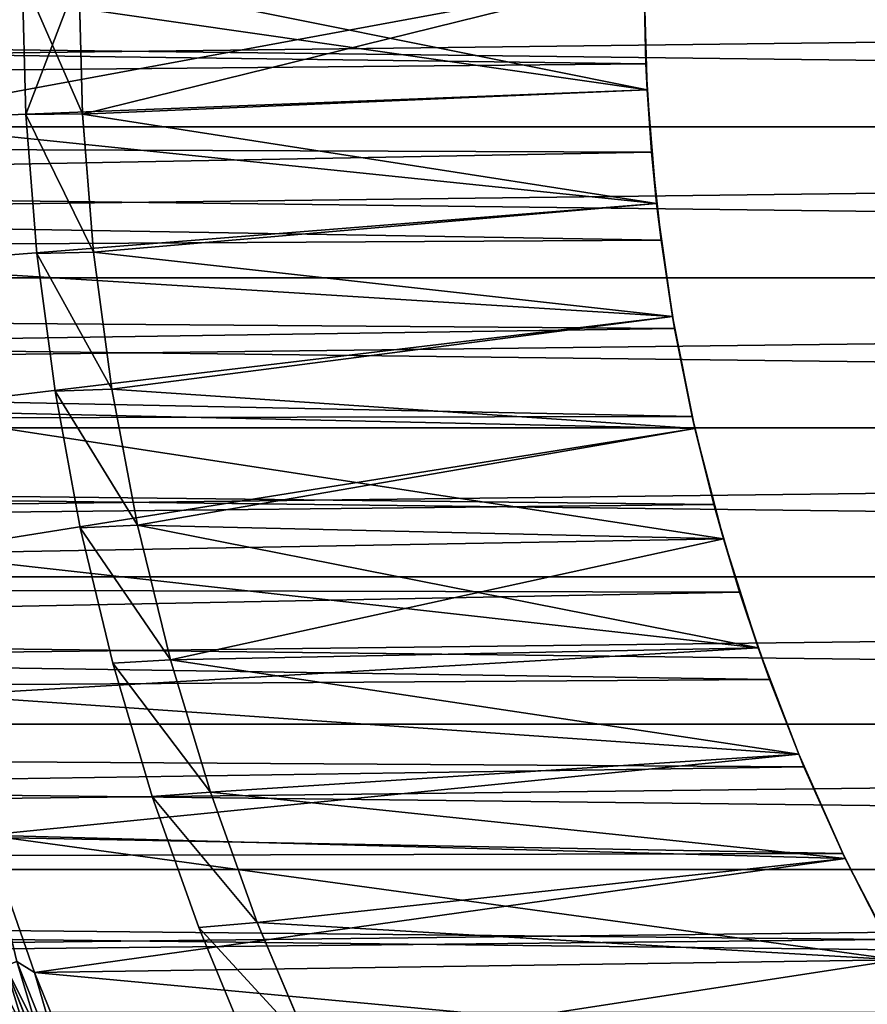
# Model space of a CAD drawing. Header units: metres. Extents: x -46 to 104, y -30 to 30.
# Tile 120 of 256: x -11.76 to -8.01, y -4.55 to -0.19. Entities that reach past the tile are written whole.
import ezdxf

# ---------------------------------------------------------------- set-up
doc = ezdxf.new("R2010")
doc.units = ezdxf.units.M
doc.layers.add('solid_26_000_502_XXX', color=7, linetype='CONTINUOUS')

msp = doc.modelspace()

# ---------------------------------------------------------------- linework, layer by layer
at = {"layer": 'solid_26_000_502_XXX'}
for points in [[(-38.5, -0.669223, 12.982763), (-9, 0, 13), (-38.5, 0, 13)], [(16, -0.669224, -12.982763), (-38.5, 0, -13), (16, 0, -13)], [(16, -0.669224, -12.982763), (-38.5, -0.669228, -12.982763), (-38.5, 0, -13)], [(-8.991566, -0.389656, 12.994159), (-9, 0, 13), (-38.5, -0.669223, 12.982763)], [(-38.5, -0.669228, 624.982788), (16, 0, 625), (-38.5, 0, 625)], [(-8.991566, -0.389655, 599.005859), (-38.5, 0, 599), (-9, 0, 599)], [(-38.5, -0.669228, 624.982788), (16, -0.669224, 624.982788), (16, 0, 625)], [(-12.5, 0, 280), (-8.999998, 0, 280), (-8.985839, -0.504631, 280)], [(-12.483463, -0.64277, 280), (-12.5, 0, 280), (-8.985839, -0.504631, 280)], [(-8.999998, 0, 316), (-12.5, 0, 316), (-12.483463, -0.642772, 316)], [(-8.985839, -0.504631, 316), (-8.999998, 0, 316), (-12.483463, -0.642772, 316)], [(-11.75, 0, 287.700012), (-11.5, 0, 287.700012), (-11.483712, -0.611852, 287.700012)], [(-11.733909, -0.614736, 287.700012), (-11.75, 0, 287.700012), (-11.483712, -0.611852, 287.700012)], [(-11.75, 0, 286.700012), (-11.733909, -0.614736, 286.700012), (-11.5, 0, 286.700012)], [(-11.733909, -0.614736, 287.700012), (-11.733909, -0.614736, 286.700012), (-11.75, 0, 286.700012)], [(-11.733909, -0.614736, 287.700012), (-11.75, 0, 286.700012), (-11.75, 0, 287.700012)], [(-11.483712, -0.611852, 286.700012), (-11.5, 0, 286.700012), (-11.733909, -0.614736, 286.700012)], [(-11.483701, -0.612055, 315.917419), (-11.5, 0, 287.700012), (-11.5, 0, 315.917419)], [(-11.483701, -0.612055, 315.917419), (-11.483712, -0.611852, 287.700012), (-11.5, 0, 287.700012)], [(-8.985839, -0.504631, 315.917419), (-11.483701, -0.612055, 315.917419), (-11.5, 0, 315.917419)], [(-8.999998, 0, 315.917419), (-8.985839, -0.504631, 315.917419), (-11.5, 0, 315.917419)], [(-11.483712, -0.611852, 286.700012), (-11.5, 0, 280.082581), (-11.5, 0, 286.700012)], [(-11.483701, -0.612055, 280.082581), (-11.5, 0, 280.082581), (-11.483712, -0.611852, 286.700012)], [(-8.999998, 0, 280.082581), (-11.5, 0, 280.082581), (-11.483701, -0.612055, 280.082581)], [(-8.999998, 0, 280), (-9, 0, 13), (-8.991566, -0.389656, 12.994159)], [(-8.985839, -0.504631, 316), (-9, 0, 599), (-8.999998, 0, 316)], [(-8.991566, -0.389655, 599.005859), (-9, 0, 599), (-8.985839, -0.504631, 316)], [(-8.999998, 0, 315.917419), (-8.999998, 0, 280.082581), (-8.985839, -0.504631, 280.082581)], [(-8.999998, 0, 315.917419), (-8.985839, -0.504631, 280.082581), (-8.985839, -0.504631, 315.917419)], [(-8.991566, -0.389655, 599.005859), (-38.5, -0.669223, 599.017212), (-38.5, 0, 599)], [(-8.985839, -0.504631, 280.082581), (-8.999998, 0, 280.082581), (-11.483701, -0.612055, 280.082581)], [(-8.985839, -0.504631, 280), (-8.999998, 0, 280), (-8.991566, -0.389656, 12.994159)], [(-8.966132, -0.780079, 599.023438), (-38.5, -0.669223, 599.017212), (-8.991566, -0.389655, 599.005859)], [(-8.966131, -0.780083, 12.976574), (-8.991566, -0.389656, 12.994159), (-38.5, -0.669223, 12.982763)], [(-8.966132, -0.780079, 599.023438), (-8.991566, -0.389655, 599.005859), (-8.985839, -0.504631, 316)], [(-8.985839, -0.504631, 280), (-8.991566, -0.389656, 12.994159), (-8.966131, -0.780083, 12.976574)], [(-12.483463, -0.64277, 280), (-8.985839, -0.504631, 280), (-8.943408, -1.007675, 280)], [(-8.943408, -1.007675, 316), (-8.985839, -0.504631, 316), (-12.483463, -0.642772, 316)], [(-8.985839, -0.504631, 315.917419), (-8.943408, -1.007675, 315.917419), (-11.483701, -0.612055, 315.917419)], [(-8.943408, -1.007675, 280.082581), (-8.985839, -0.504631, 280.082581), (-11.483701, -0.612055, 280.082581)], [(-8.943408, -1.007675, 280), (-8.985839, -0.504631, 280), (-8.966131, -0.780083, 12.976574)], [(-8.966132, -0.780079, 599.023438), (-8.985839, -0.504631, 316), (-8.943408, -1.007675, 316)], [(-8.985839, -0.504631, 315.917419), (-8.985839, -0.504631, 280.082581), (-8.943408, -1.007675, 280.082581)], [(-8.985839, -0.504631, 315.917419), (-8.943408, -1.007675, 280.082581), (-8.943408, -1.007675, 315.917419)], [(-12.433821, -1.284565, 280), (-12.483463, -0.64277, 280), (-8.943408, -1.007675, 280)], [(-8.943408, -1.007675, 316), (-12.483463, -0.642772, 316), (-12.43382, -1.28457, 316)], [(-11.733909, -0.614736, 287.700012), (-11.483712, -0.611852, 287.700012), (-11.434834, -1.222522, 287.700012)], [(-11.434834, -1.222522, 286.700012), (-11.483712, -0.611852, 286.700012), (-11.733909, -0.614736, 286.700012)], [(-11.685617, -1.228347, 287.700012), (-11.733909, -0.614736, 287.700012), (-11.434834, -1.222522, 287.700012)], [(-11.434834, -1.222522, 286.700012), (-11.733909, -0.614736, 286.700012), (-11.685617, -1.228347, 286.700012)], [(-11.685617, -1.228347, 287.700012), (-11.685617, -1.228347, 286.700012), (-11.733909, -0.614736, 286.700012)], [(-11.685617, -1.228347, 287.700012), (-11.733909, -0.614736, 286.700012), (-11.733909, -0.614736, 287.700012)], [(-11.43485, -1.222375, 315.917419), (-11.434834, -1.222522, 287.700012), (-11.483712, -0.611852, 287.700012)], [(-11.483701, -0.612055, 315.917419), (-11.43485, -1.222375, 315.917419), (-11.483712, -0.611852, 287.700012)], [(-11.483701, -0.612055, 280.082581), (-11.483712, -0.611852, 286.700012), (-11.434834, -1.222522, 286.700012)], [(-8.943408, -1.007675, 315.917419), (-11.43485, -1.222375, 315.917419), (-11.483701, -0.612055, 315.917419)], [(-11.43485, -1.222375, 280.082581), (-11.483701, -0.612055, 280.082581), (-11.434834, -1.222522, 286.700012)], [(-8.943408, -1.007675, 280.082581), (-11.483701, -0.612055, 280.082581), (-11.43485, -1.222375, 280.082581)], [(-8.966131, -0.780083, 12.976574), (-38.5, -0.669223, 12.982763), (-38.5, -1.336672, 12.931099)], [(-8.923594, -1.170303, 599.052795), (-38.5, -1.336672, 599.068909), (-38.5, -0.669223, 599.017212)], [(-8.923594, -1.170303, 599.052795), (-38.5, -0.669223, 599.017212), (-8.966132, -0.780079, 599.023438)], [(16, -0.669224, -12.982763), (16, -1.336673, -12.931098), (-38.5, -0.669228, -12.982763)], [(-38.5, -1.336681, 624.931091), (16, -1.336673, 624.931091), (16, -0.669224, 624.982788)], [(-38.5, -1.336681, 624.931091), (16, -0.669224, 624.982788), (-38.5, -0.669228, 624.982788)], [(16, -1.336673, -12.931098), (-38.5, -1.336681, -12.931098), (-38.5, -0.669228, -12.982763)], [(-8.923594, -1.170308, 12.947215), (-8.966131, -0.780083, 12.976574), (-38.5, -1.336672, 12.931099)], [(-8.923594, -1.170303, 599.052795), (-8.966132, -0.780079, 599.023438), (-8.943408, -1.007675, 316)], [(-8.943408, -1.007675, 280), (-8.966131, -0.780083, 12.976574), (-8.923594, -1.170308, 12.947215)], [(-12.433821, -1.284565, 280), (-8.943408, -1.007675, 280), (-8.872838, -1.507548, 280)], [(-8.872838, -1.507548, 316), (-8.943408, -1.007675, 316), (-12.43382, -1.28457, 316)], [(-8.943408, -1.007675, 315.917419), (-8.872838, -1.507548, 315.917419), (-11.43485, -1.222375, 315.917419)], [(-8.872838, -1.507548, 280.082581), (-8.943408, -1.007675, 280.082581), (-11.43485, -1.222375, 280.082581)], [(-8.872838, -1.507548, 280), (-8.943408, -1.007675, 280), (-8.923594, -1.170308, 12.947215)], [(-8.923594, -1.170303, 599.052795), (-8.943408, -1.007675, 316), (-8.872838, -1.507548, 316)], [(-8.943408, -1.007675, 315.917419), (-8.943408, -1.007675, 280.082581), (-8.872838, -1.507548, 280.082581)], [(-8.943408, -1.007675, 315.917419), (-8.872838, -1.507548, 280.082581), (-8.872838, -1.507548, 315.917419)], [(-8.86372, -1.560298, 599.093994), (-38.5, -1.336672, 599.068909), (-8.923594, -1.170303, 599.052795)], [(-8.863719, -1.560304, 12.906024), (-8.923594, -1.170308, 12.947215), (-38.5, -1.336672, 12.931099)], [(-8.86372, -1.560298, 599.093994), (-8.923594, -1.170303, 599.052795), (-8.872838, -1.507548, 316)], [(-8.872838, -1.507548, 280), (-8.923594, -1.170308, 12.947215), (-8.863719, -1.560304, 12.906024)], [(-11.685617, -1.228347, 287.700012), (-11.434834, -1.222522, 287.700012), (-11.353559, -1.829392, 287.700012)], [(-11.353559, -1.829392, 286.700012), (-11.434834, -1.222522, 286.700012), (-11.685617, -1.228347, 286.700012)], [(-11.605308, -1.838292, 287.700012), (-11.685617, -1.228347, 287.700012), (-11.353559, -1.829392, 287.700012)], [(-11.353559, -1.829392, 286.700012), (-11.685617, -1.228347, 286.700012), (-11.605308, -1.838292, 286.700012)], [(-11.605308, -1.838292, 287.700012), (-11.605308, -1.838292, 286.700012), (-11.685617, -1.228347, 286.700012)], [(-11.605308, -1.838292, 287.700012), (-11.685617, -1.228347, 286.700012), (-11.685617, -1.228347, 287.700012)], [(-11.43485, -1.222375, 315.917419), (-11.353586, -1.82923, 315.917419), (-11.434834, -1.222522, 287.700012)], [(-8.872838, -1.507548, 315.917419), (-11.353586, -1.82923, 315.917419), (-11.43485, -1.222375, 315.917419)], [(-11.353586, -1.82923, 280.082581), (-11.43485, -1.222375, 280.082581), (-11.434834, -1.222522, 286.700012)], [(-8.872838, -1.507548, 280.082581), (-11.43485, -1.222375, 280.082581), (-11.353586, -1.82923, 280.082581)], [(-11.353586, -1.82923, 315.917419), (-11.353559, -1.829392, 287.700012), (-11.434834, -1.222522, 287.700012)], [(-11.353586, -1.82923, 280.082581), (-11.434834, -1.222522, 286.700012), (-11.353559, -1.829392, 286.700012)], [(-12.351177, -1.923126, 280), (-12.433821, -1.284565, 280), (-8.872838, -1.507548, 280)], [(-8.872838, -1.507548, 316), (-12.43382, -1.28457, 316), (-12.351176, -1.923132, 316)], [(-8.863719, -1.560304, 12.906024), (-38.5, -1.336672, 12.931099), (-38.5, -2.000576, 12.845143)], [(-8.786221, -1.949947, 599.147095), (-38.5, -2.000576, 599.154846), (-38.5, -1.336672, 599.068909)], [(-8.786221, -1.949947, 599.147095), (-38.5, -1.336672, 599.068909), (-8.86372, -1.560298, 599.093994)], [(16, -1.336673, -12.931098), (16, -2.000577, -12.845142), (-38.5, -1.336681, -12.931098)], [(-38.5, -2.000588, 624.845154), (16, -2.000577, 624.845154), (16, -1.336673, 624.931091)], [(-38.5, -2.000588, 624.845154), (16, -1.336673, 624.931091), (-38.5, -1.336681, 624.931091)], [(16, -2.000577, -12.845142), (-38.5, -2.000588, -12.845141), (-38.5, -1.336681, -12.931098)], [(-12.351177, -1.923126, 280), (-8.872838, -1.507548, 280), (-8.774351, -2.002678, 280)], [(-8.774351, -2.002678, 316), (-8.872838, -1.507548, 316), (-12.351176, -1.923132, 316)], [(-8.872838, -1.507548, 315.917419), (-8.774351, -2.002678, 315.917419), (-11.353586, -1.82923, 315.917419)], [(-8.774351, -2.002678, 280.082581), (-8.872838, -1.507548, 280.082581), (-11.353586, -1.82923, 280.082581)], [(-8.872838, -1.507548, 280), (-8.863719, -1.560304, 12.906024), (-8.786219, -1.949955, 12.852924)], [(-8.774351, -2.002678, 280), (-8.872838, -1.507548, 280), (-8.786219, -1.949955, 12.852924)], [(-8.86372, -1.560298, 599.093994), (-8.872838, -1.507548, 316), (-8.774351, -2.002678, 316)], [(-8.872838, -1.507548, 315.917419), (-8.872838, -1.507548, 280.082581), (-8.774351, -2.002678, 280.082581)], [(-8.872838, -1.507548, 315.917419), (-8.774351, -2.002678, 280.082581), (-8.774351, -2.002678, 315.917419)], [(-8.786219, -1.949955, 12.852924), (-8.863719, -1.560304, 12.906024), (-38.5, -2.000576, 12.845143)], [(-8.786221, -1.949947, 599.147095), (-8.86372, -1.560298, 599.093994), (-8.774351, -2.002678, 316)], [(-11.605308, -1.838292, 287.700012), (-11.353559, -1.829392, 287.700012), (-11.240187, -2.430687, 287.700012)], [(-11.240187, -2.430687, 286.700012), (-11.353559, -1.829392, 286.700012), (-11.605308, -1.838292, 286.700012)], [(-11.493282, -2.442741, 287.700012), (-11.605308, -1.838292, 287.700012), (-11.240187, -2.430687, 287.700012)], [(-11.240187, -2.430687, 286.700012), (-11.605308, -1.838292, 286.700012), (-11.493282, -2.442741, 286.700012)], [(-11.493282, -2.442741, 287.700012), (-11.493282, -2.442741, 286.700012), (-11.605308, -1.838292, 286.700012)], [(-11.493282, -2.442741, 287.700012), (-11.605308, -1.838292, 286.700012), (-11.605308, -1.838292, 287.700012)], [(-11.353586, -1.82923, 315.917419), (-11.240139, -2.4309, 315.917419), (-11.353559, -1.829392, 287.700012)], [(-8.774351, -2.002678, 315.917419), (-11.240139, -2.4309, 315.917419), (-11.353586, -1.82923, 315.917419)], [(-11.353586, -1.82923, 280.082581), (-11.353559, -1.829392, 286.700012), (-11.240187, -2.430687, 286.700012)], [(-11.240139, -2.4309, 280.082581), (-11.353586, -1.82923, 280.082581), (-11.240187, -2.430687, 286.700012)], [(-8.774351, -2.002678, 280.082581), (-11.353586, -1.82923, 280.082581), (-11.240139, -2.4309, 280.082581)], [(-11.240139, -2.4309, 315.917419), (-11.240187, -2.430687, 287.700012), (-11.353559, -1.829392, 287.700012)], [(-8.690795, -2.338807, 599.212097), (-38.5, -2.000576, 599.154846), (-8.786221, -1.949947, 599.147095)], [(-8.690792, -2.338817, 12.787883), (-8.786219, -1.949955, 12.852924), (-38.5, -2.000576, 12.845143)], [(-12.351177, -1.923126, 280), (-8.774351, -2.002678, 280), (-8.648257, -2.491507, 280)], [(-12.235792, -2.556439, 280), (-12.351177, -1.923126, 280), (-8.648257, -2.491507, 280)], [(-8.774351, -2.002678, 316), (-12.351176, -1.923132, 316), (-12.235791, -2.556445, 316)], [(-8.690795, -2.338807, 599.212097), (-8.786221, -1.949947, 599.147095), (-8.774351, -2.002678, 316)], [(-8.774351, -2.002678, 280), (-8.786219, -1.949955, 12.852924), (-8.690792, -2.338817, 12.787883)], [(-8.690792, -2.338817, 12.787883), (-38.5, -2.000576, 12.845143), (-38.5, -2.659175, 12.725124)], [(-8.690795, -2.338807, 599.212097), (-38.5, -2.659175, 599.274902), (-38.5, -2.000576, 599.154846)], [(16, -2.000577, -12.845142), (16, -2.659177, -12.725124), (-38.5, -2.000588, -12.845141)], [(-38.5, -2.659191, 624.725098), (16, -2.659177, 624.725098), (16, -2.000577, 624.845154)], [(-38.5, -2.659191, 624.725098), (16, -2.000577, 624.845154), (-38.5, -2.000588, 624.845154)], [(16, -2.659177, -12.725124), (-38.5, -2.659191, -12.725121), (-38.5, -2.000588, -12.845141)], [(-8.648257, -2.491507, 316), (-8.774351, -2.002678, 316), (-12.235791, -2.556445, 316)], [(-8.774351, -2.002678, 315.917419), (-8.648257, -2.491507, 315.917419), (-11.240139, -2.4309, 315.917419)], [(-8.648257, -2.491507, 280.082581), (-8.774351, -2.002678, 280.082581), (-11.240139, -2.4309, 280.082581)], [(-8.648257, -2.491507, 280), (-8.774351, -2.002678, 280), (-8.690792, -2.338817, 12.787883)], [(-8.690795, -2.338807, 599.212097), (-8.774351, -2.002678, 316), (-8.648257, -2.491507, 316)], [(-8.774351, -2.002678, 315.917419), (-8.774351, -2.002678, 280.082581), (-8.648257, -2.491507, 280.082581)], [(-8.774351, -2.002678, 315.917419), (-8.648257, -2.491507, 280.082581), (-8.648257, -2.491507, 315.917419)], [(-8.577044, -2.726562, 599.289124), (-38.5, -2.659175, 599.274902), (-8.690795, -2.338807, 599.212097)], [(-8.577039, -2.726575, 12.710854), (-8.690792, -2.338817, 12.787883), (-38.5, -2.659175, 12.725124)], [(-8.577044, -2.726562, 599.289124), (-8.690795, -2.338807, 599.212097), (-8.648257, -2.491507, 316)], [(-8.648257, -2.491507, 280), (-8.690792, -2.338817, 12.787883), (-8.577039, -2.726575, 12.710854)], [(-11.493282, -2.442741, 287.700012), (-11.240187, -2.430687, 287.700012), (-11.094813, -3.025739, 287.700012)], [(-11.094813, -3.025739, 286.700012), (-11.240187, -2.430687, 286.700012), (-11.493282, -2.442741, 286.700012)], [(-11.094831, -3.02568, 315.917419), (-11.094813, -3.025739, 287.700012), (-11.240187, -2.430687, 287.700012)], [(-11.240139, -2.4309, 315.917419), (-11.094831, -3.02568, 315.917419), (-11.240187, -2.430687, 287.700012)], [(-11.240139, -2.4309, 280.082581), (-11.240187, -2.430687, 286.700012), (-11.094813, -3.025739, 286.700012)], [(-8.494953, -2.972497, 315.917419), (-11.094831, -3.02568, 315.917419), (-11.240139, -2.4309, 315.917419)], [(-8.648257, -2.491507, 315.917419), (-8.494953, -2.972497, 315.917419), (-11.240139, -2.4309, 315.917419)], [(-11.094831, -3.02568, 280.082581), (-11.240139, -2.4309, 280.082581), (-11.094813, -3.025739, 286.700012)], [(-8.648257, -2.491507, 280.082581), (-11.240139, -2.4309, 280.082581), (-11.094831, -3.02568, 280.082581)], [(-11.349621, -3.041151, 287.700012), (-11.493282, -2.442741, 287.700012), (-11.094813, -3.025739, 287.700012)], [(-11.094813, -3.025739, 286.700012), (-11.493282, -2.442741, 286.700012), (-11.349621, -3.041151, 286.700012)], [(-11.349621, -3.041151, 287.700012), (-11.349621, -3.041151, 286.700012), (-11.493282, -2.442741, 286.700012)], [(-11.349621, -3.041151, 287.700012), (-11.493282, -2.442741, 286.700012), (-11.493282, -2.442741, 287.700012)], [(-12.235792, -2.556439, 280), (-8.648257, -2.491507, 280), (-8.494953, -2.972497, 280)], [(-8.494953, -2.972497, 316), (-8.648257, -2.491507, 316), (-12.235791, -2.556445, 316)], [(-8.494953, -2.972497, 280.082581), (-8.648257, -2.491507, 280.082581), (-11.094831, -3.02568, 280.082581)], [(-8.494953, -2.972497, 280), (-8.648257, -2.491507, 280), (-8.577039, -2.726575, 12.710854)], [(-8.577044, -2.726562, 599.289124), (-8.648257, -2.491507, 316), (-8.494953, -2.972497, 316)], [(-8.648257, -2.491507, 315.917419), (-8.648257, -2.491507, 280.082581), (-8.494953, -2.972497, 280.082581)], [(-8.648257, -2.491507, 315.917419), (-8.494953, -2.972497, 280.082581), (-8.494953, -2.972497, 315.917419)], [(-12.087955, -3.18298, 280), (-12.235792, -2.556439, 280), (-8.494953, -2.972497, 280)], [(-8.494953, -2.972497, 316), (-12.235791, -2.556445, 316), (-12.087953, -3.182985, 316)], [(-8.577039, -2.726575, 12.710854), (-38.5, -2.659175, 12.725124), (-38.5, -3.310722, 12.571362)], [(-8.444312, -3.113431, 599.378357), (-38.5, -3.310722, 599.42865), (-38.5, -2.659175, 599.274902)], [(-8.444312, -3.113431, 599.378357), (-38.5, -2.659175, 599.274902), (-8.577044, -2.726562, 599.289124)], [(16, -2.659177, -12.725124), (16, -3.310724, -12.571361), (-38.5, -2.659191, -12.725121)], [(-38.5, -3.310741, 624.57135), (16, -3.310724, 624.57135), (16, -2.659177, 624.725098)], [(-38.5, -3.310741, 624.57135), (16, -2.659177, 624.725098), (-38.5, -2.659191, 624.725098)], [(16, -3.310724, -12.571361), (-38.5, -3.310741, -12.571356), (-38.5, -2.659191, -12.725121)], [(-8.444306, -3.113447, 12.621666), (-8.577039, -2.726575, 12.710854), (-38.5, -3.310722, 12.571362)], [(-8.444312, -3.113431, 599.378357), (-8.577044, -2.726562, 599.289124), (-8.494953, -2.972497, 316)], [(-8.494953, -2.972497, 280), (-8.577039, -2.726575, 12.710854), (-8.444306, -3.113447, 12.621666)], [(-12.087955, -3.18298, 280), (-8.494953, -2.972497, 280), (-8.31492, -3.444135, 280)], [(-8.31492, -3.444135, 316), (-8.494953, -2.972497, 316), (-12.087953, -3.182985, 316)], [(-8.494953, -2.972497, 315.917419), (-8.31492, -3.444135, 315.917419), (-11.094831, -3.02568, 315.917419)], [(-8.31492, -3.444135, 280.082581), (-8.494953, -2.972497, 280.082581), (-11.094831, -3.02568, 280.082581)], [(-8.31492, -3.444135, 280), (-8.494953, -2.972497, 280), (-8.444306, -3.113447, 12.621666)], [(-8.444312, -3.113431, 599.378357), (-8.494953, -2.972497, 316), (-8.31492, -3.444135, 316)], [(-8.494953, -2.972497, 315.917419), (-8.494953, -2.972497, 280.082581), (-8.31492, -3.444135, 280.082581)], [(-8.494953, -2.972497, 315.917419), (-8.31492, -3.444135, 280.082581), (-8.31492, -3.444135, 315.917419)], [(-11.349621, -3.041151, 287.700012), (-11.094813, -3.025739, 287.700012), (-10.917992, -3.612121, 287.700012)], [(-10.917992, -3.612121, 286.700012), (-11.094813, -3.025739, 286.700012), (-11.349621, -3.041151, 286.700012)], [(-11.174829, -3.631207, 287.700012), (-11.349621, -3.041151, 287.700012), (-10.917992, -3.612121, 287.700012)], [(-10.917992, -3.612121, 286.700012), (-11.349621, -3.041151, 286.700012), (-11.174829, -3.631207, 286.700012)], [(-11.174829, -3.631207, 287.700012), (-11.174829, -3.631207, 286.700012), (-11.349621, -3.041151, 286.700012)], [(-11.174829, -3.631207, 287.700012), (-11.349621, -3.041151, 286.700012), (-11.349621, -3.041151, 287.700012)], [(-11.094831, -3.02568, 315.917419), (-10.918073, -3.611882, 315.917419), (-11.094813, -3.025739, 287.700012)], [(-8.31492, -3.444135, 315.917419), (-10.918073, -3.611882, 315.917419), (-11.094831, -3.02568, 315.917419)], [(-10.918073, -3.611882, 280.082581), (-11.094831, -3.02568, 280.082581), (-11.094813, -3.025739, 286.700012)], [(-8.31492, -3.444135, 280.082581), (-11.094831, -3.02568, 280.082581), (-10.918073, -3.611882, 280.082581)], [(-10.918073, -3.611882, 315.917419), (-10.917992, -3.612121, 287.700012), (-11.094813, -3.025739, 287.700012)], [(-10.918073, -3.611882, 280.082581), (-11.094813, -3.025739, 286.700012), (-10.917992, -3.612121, 286.700012)], [(-8.291887, -3.499252, 599.479797), (-38.5, -3.310722, 599.42865), (-8.444312, -3.113431, 599.378357)], [(-8.291882, -3.499265, 12.520189), (-8.444306, -3.113447, 12.621666), (-38.5, -3.310722, 12.571362)], [(-8.291887, -3.499252, 599.479797), (-8.444312, -3.113431, 599.378357), (-8.31492, -3.444135, 316)], [(-8.31492, -3.444135, 280), (-8.444306, -3.113447, 12.621666), (-8.291882, -3.499265, 12.520189)], [(-11.908048, -3.801103, 280), (-12.087955, -3.18298, 280), (-8.31492, -3.444135, 280)], [(-8.31492, -3.444135, 316), (-12.087953, -3.182985, 316), (-11.908047, -3.801106, 316)], [(-8.291882, -3.499265, 12.520189), (-38.5, -3.310722, 12.571362), (-38.5, -3.953489, 12.384261)], [(-8.119135, -3.883285, 599.593567), (-38.5, -3.953489, 599.615723), (-38.5, -3.310722, 599.42865)], [(-8.119135, -3.883285, 599.593567), (-38.5, -3.310722, 599.42865), (-8.291887, -3.499252, 599.479797)], [(16, -3.310724, -12.571361), (16, -3.953493, -12.38426), (-38.5, -3.310741, -12.571356)], [(-38.5, -3.953512, 624.384277), (16, -3.953493, 624.384277), (16, -3.310724, 624.57135)], [(-38.5, -3.953512, 624.384277), (16, -3.310724, 624.57135), (-38.5, -3.310741, 624.57135)], [(16, -3.953493, -12.38426), (-38.5, -3.953512, -12.384254), (-38.5, -3.310741, -12.571356)], [(-11.908048, -3.801103, 280), (-8.31492, -3.444135, 280), (-8.108727, -3.904936, 280)], [(-8.108727, -3.904936, 316), (-8.31492, -3.444135, 316), (-11.908047, -3.801106, 316)], [(-8.31492, -3.444135, 315.917419), (-8.108727, -3.904936, 315.917419), (-10.918073, -3.611882, 315.917419)], [(-8.108727, -3.904936, 280.082581), (-8.31492, -3.444135, 280.082581), (-10.918073, -3.611882, 280.082581)], [(-8.31492, -3.444135, 280), (-8.291882, -3.499265, 12.520189), (-8.119129, -3.883296, 12.40645)], [(-8.108727, -3.904936, 280), (-8.31492, -3.444135, 280), (-8.119129, -3.883296, 12.40645)], [(-8.291887, -3.499252, 599.479797), (-8.31492, -3.444135, 316), (-8.108727, -3.904936, 316)], [(-8.31492, -3.444135, 315.917419), (-8.31492, -3.444135, 280.082581), (-8.108727, -3.904936, 280.082581)], [(-8.31492, -3.444135, 315.917419), (-8.108727, -3.904936, 280.082581), (-8.108727, -3.904936, 315.917419)], [(-8.119129, -3.883296, 12.40645), (-8.291882, -3.499265, 12.520189), (-38.5, -3.953489, 12.384261)], [(-8.119135, -3.883285, 599.593567), (-8.291887, -3.499252, 599.479797), (-8.108727, -3.904936, 316)], [(-11.174829, -3.631207, 287.700012), (-10.917992, -3.612121, 287.700012), (-10.710436, -4.187673, 287.700012)], [(-10.710436, -4.187673, 286.700012), (-10.917992, -3.612121, 286.700012), (-11.174829, -3.631207, 286.700012)], [(-10.918073, -3.611882, 315.917419), (-10.710366, -4.187847, 315.917419), (-10.917992, -3.612121, 287.700012)], [(-8.108727, -3.904936, 315.917419), (-10.710366, -4.187847, 315.917419), (-10.918073, -3.611882, 315.917419)], [(-10.918073, -3.611882, 280.082581), (-10.917992, -3.612121, 286.700012), (-10.710436, -4.187673, 286.700012)], [(-10.710366, -4.187847, 280.082581), (-10.918073, -3.611882, 280.082581), (-10.710436, -4.187673, 286.700012)], [(-8.108727, -3.904936, 280.082581), (-10.918073, -3.611882, 280.082581), (-10.710366, -4.187847, 280.082581)], [(-10.710366, -4.187847, 315.917419), (-10.710436, -4.187673, 287.700012), (-10.917992, -3.612121, 287.700012)], [(-10.969632, -4.210667, 287.700012), (-11.174829, -3.631207, 287.700012), (-10.710436, -4.187673, 287.700012)], [(-10.710436, -4.187673, 286.700012), (-11.174829, -3.631207, 286.700012), (-10.969632, -4.210667, 286.700012)], [(-10.969632, -4.210667, 287.700012), (-10.969632, -4.210667, 286.700012), (-11.174829, -3.631207, 286.700012)], [(-10.969632, -4.210667, 287.700012), (-11.174829, -3.631207, 286.700012), (-11.174829, -3.631207, 287.700012)], [(-11.908048, -3.801103, 280), (-8.108727, -3.904936, 280), (-7.877019, -4.353451, 280)], [(-11.696569, -4.40911, 280), (-11.908048, -3.801103, 280), (-7.877019, -4.353451, 280)], [(-11.773771, -4.360526, 280.003082), (-11.908048, -3.801103, 280), (-11.696569, -4.40911, 280)], [(-8.108727, -3.904936, 316), (-11.908047, -3.801106, 316), (-11.696568, -4.409113, 316)], [(-11.774399, -4.360759, 315.996857), (-11.696568, -4.409113, 316), (-11.908047, -3.801106, 316)], [(-7.925864, -4.263909, 599.719177), (-38.5, -3.953489, 599.615723), (-8.119135, -3.883285, 599.593567)], [(-7.925859, -4.263919, 12.280839), (-8.119129, -3.883296, 12.40645), (-38.5, -3.953489, 12.384261)], [(-7.877019, -4.353451, 316), (-8.108727, -3.904936, 316), (-11.696568, -4.409113, 316)], [(-8.108727, -3.904936, 315.917419), (-7.877019, -4.353451, 315.917419), (-10.710366, -4.187847, 315.917419)], [(-7.877019, -4.353451, 280.082581), (-8.108727, -3.904936, 280.082581), (-10.710366, -4.187847, 280.082581)], [(-7.925864, -4.263909, 599.719177), (-8.119135, -3.883285, 599.593567), (-8.108727, -3.904936, 316)], [(-8.108727, -3.904936, 280), (-8.119129, -3.883296, 12.40645), (-7.925859, -4.263919, 12.280839)], [(-7.877019, -4.353451, 280), (-8.108727, -3.904936, 280), (-7.925859, -4.263919, 12.280839)], [(-7.925864, -4.263909, 599.719177), (-8.108727, -3.904936, 316), (-7.877019, -4.353451, 316)], [(-8.108727, -3.904936, 315.917419), (-8.108727, -3.904936, 280.082581), (-7.877019, -4.353451, 280.082581)], [(-8.108727, -3.904936, 315.917419), (-7.877019, -4.353451, 280.082581), (-7.877019, -4.353451, 315.917419)], [(-7.925859, -4.263919, 12.280839), (-38.5, -3.953489, 12.384261), (-38.5, -4.585773, 12.16432)], [(-7.925864, -4.263909, 599.719177), (-38.5, -4.585773, 599.835693), (-38.5, -3.953489, 599.615723)], [(16, -3.953493, -12.38426), (16, -4.585777, -12.164319), (-38.5, -3.953512, -12.384254)], [(-38.5, -4.585798, 624.164307), (16, -4.585777, 624.164307), (16, -3.953493, 624.384277)], [(-38.5, -4.585798, 624.164307), (16, -3.953493, 624.384277), (-38.5, -3.953512, 624.384277)], [(16, -4.585777, -12.164319), (-38.5, -4.585798, -12.16431), (-38.5, -3.953512, -12.384254)], [(-10.969632, -4.210667, 287.700012), (-10.710436, -4.187673, 287.700012), (-10.472313, -4.75191, 287.700012)], [(-10.472313, -4.75191, 286.700012), (-10.710436, -4.187673, 286.700012), (-10.969632, -4.210667, 286.700012)], [(-10.734193, -4.779078, 287.700012), (-10.969632, -4.210667, 287.700012), (-10.472313, -4.75191, 287.700012)], [(-10.472313, -4.75191, 286.700012), (-10.969632, -4.210667, 286.700012), (-10.734193, -4.779078, 286.700012)], [(-10.734193, -4.779078, 287.700012), (-10.734193, -4.779078, 286.700012), (-10.969632, -4.210667, 286.700012)], [(-10.734193, -4.779078, 287.700012), (-10.969632, -4.210667, 286.700012), (-10.969632, -4.210667, 287.700012)], [(-10.710366, -4.187847, 315.917419), (-10.472313, -4.75191, 287.700012), (-10.710436, -4.187673, 287.700012)], [(-10.710366, -4.187847, 280.082581), (-10.710436, -4.187673, 286.700012), (-10.472313, -4.75191, 286.700012)], [(-10.710366, -4.187847, 315.917419), (-10.4723, -4.75194, 315.917419), (-10.472313, -4.75191, 287.700012)], [(-7.877019, -4.353451, 315.917419), (-10.4723, -4.75194, 315.917419), (-10.710366, -4.187847, 315.917419)], [(-10.4723, -4.75194, 280.082581), (-10.710366, -4.187847, 280.082581), (-10.472313, -4.75191, 286.700012)], [(-7.877019, -4.353451, 280.082581), (-10.710366, -4.187847, 280.082581), (-10.4723, -4.75194, 280.082581)], [(-7.711848, -4.639789, 599.856201), (-38.5, -4.585773, 599.835693), (-7.925864, -4.263909, 599.719177)], [(-7.711843, -4.639796, 12.143817), (-7.925859, -4.263919, 12.280839), (-38.5, -4.585773, 12.16432)], [(-11.696569, -4.40911, 280), (-7.877019, -4.353451, 280), (-7.620528, -4.78827, 280)], [(-7.620528, -4.78827, 316), (-7.877019, -4.353451, 316), (-11.696568, -4.409113, 316)], [(-7.877019, -4.353451, 315.917419), (-7.620528, -4.78827, 315.917419), (-10.4723, -4.75194, 315.917419)], [(-7.620528, -4.78827, 280.082581), (-7.877019, -4.353451, 280.082581), (-10.4723, -4.75194, 280.082581)], [(-11.876265, -4.398486, 280.027863), (-11.638242, -4.994363, 280.027863), (-11.924912, -4.416502, 280.049286)], [(-11.876861, -4.398706, 315.971893), (-11.638826, -4.994614, 315.971893), (-11.826287, -4.379976, 315.987457)], [(-11.825672, -4.379748, 280.01239), (-11.588663, -4.973087, 280.01239), (-11.876265, -4.398486, 280.027863)], [(-11.588663, -4.973087, 280.01239), (-11.638242, -4.994363, 280.027863), (-11.876265, -4.398486, 280.027863)], [(-11.826287, -4.379976, 315.987457), (-11.589267, -4.973346, 315.987457), (-11.774399, -4.360759, 315.996857)], [(-11.638826, -4.994614, 315.971893), (-11.589267, -4.973346, 315.987457), (-11.826287, -4.379976, 315.987457)], [(-11.773771, -4.360526, 280.003082), (-11.537803, -4.951261, 280.003082), (-11.825672, -4.379748, 280.01239)], [(-11.537803, -4.951261, 280.003082), (-11.588663, -4.973087, 280.01239), (-11.825672, -4.379748, 280.01239)], [(-11.774399, -4.360759, 315.996857), (-11.538418, -4.951525, 315.996857), (-11.696568, -4.409113, 316)], [(-11.589267, -4.973346, 315.987457), (-11.538418, -4.951525, 315.996857), (-11.774399, -4.360759, 315.996857)], [(-11.773771, -4.360526, 280.003082), (-11.696569, -4.40911, 280), (-11.537803, -4.951261, 280.003082)], [(-11.971003, -4.433572, 280.076385), (-11.731081, -5.034203, 280.076385), (-12.013953, -4.44948, 280.108826)], [(-11.971537, -4.43377, 315.923248), (-11.731605, -5.034428, 315.923248), (-11.925482, -4.416713, 315.950409)], [(-11.773655, -5.052473, 315.890747), (-11.731605, -5.034428, 315.923248), (-11.971537, -4.43377, 315.923248)], [(-11.924912, -4.416502, 280.049286), (-11.685915, -5.014821, 280.049286), (-11.971003, -4.433572, 280.076385)], [(-11.685915, -5.014821, 280.049286), (-11.731081, -5.034203, 280.076385), (-11.971003, -4.433572, 280.076385)], [(-11.925482, -4.416713, 315.950409), (-11.686472, -5.01506, 315.950409), (-11.876861, -4.398706, 315.971893)], [(-11.731605, -5.034428, 315.923248), (-11.686472, -5.01506, 315.950409), (-11.925482, -4.416713, 315.950409)], [(-11.638242, -4.994363, 280.027863), (-11.685915, -5.014821, 280.049286), (-11.924912, -4.416502, 280.049286)], [(-11.686472, -5.01506, 315.950409), (-11.638826, -4.994614, 315.971893), (-11.876861, -4.398706, 315.971893)], [(-11.454077, -5.00541, 280), (-11.696569, -4.40911, 280), (-7.620528, -4.78827, 280)], [(-11.537803, -4.951261, 280.003082), (-11.696569, -4.40911, 280), (-11.454077, -5.00541, 280)], [(-7.620528, -4.78827, 316), (-11.696568, -4.409113, 316), (-11.454075, -5.005412, 316)], [(-11.538418, -4.951525, 315.996857), (-11.454075, -5.005412, 316), (-11.696568, -4.409113, 316)], [(-11.731081, -5.034203, 280.076385), (-11.77317, -5.052266, 280.108826), (-12.013953, -4.44948, 280.108826)]]:
    msp.add_3dface(points, dxfattribs=at)

doc.saveas('drawing.dxf')
